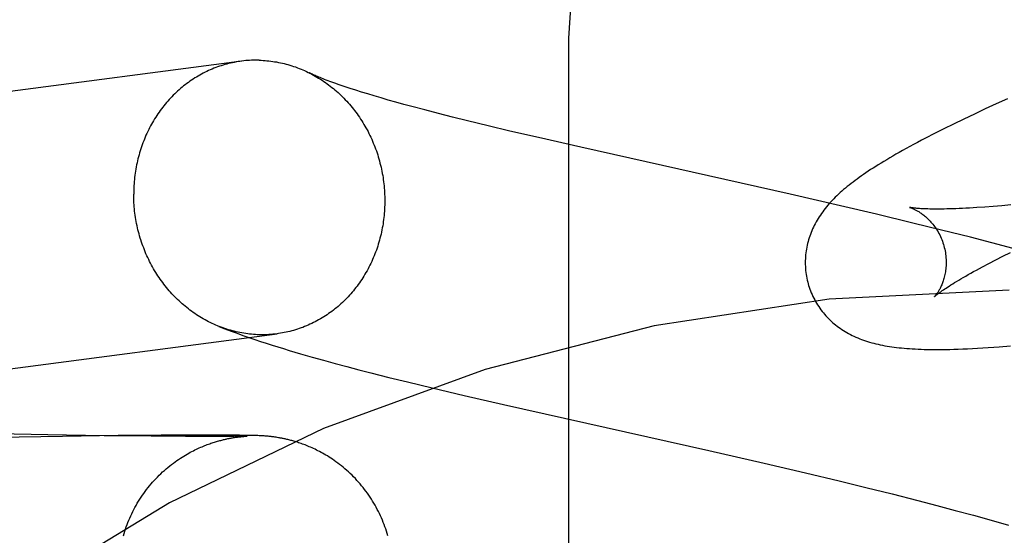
# Model space of a CAD drawing. Header units: inches. Extents: x 0 to 278, y 0 to 180.
# Tile 35 of 84: x 96.1814 to 96.3211, y 92.183 to 92.2561. Entities that reach past the tile are written whole.
import ezdxf

# ---------------------------------------------------------------- set-up
doc = ezdxf.new("R2010")
doc.units = ezdxf.units.IN
doc.header["$LTSCALE"] = 15.310625
doc.header["$MEASUREMENT"] = 0
doc.linetypes.add('HIDDEN', pattern=[0.2, 0.1, -0.1])
doc.layers.add('DEFAULT_2', color=8, linetype='HIDDEN')

msp = doc.modelspace()

# ---------------------------------------------------------------- linework, layer by layer
at = {"layer": 'DEFAULT_2', "color": 8, "linetype": 'HIDDEN'}
for p, q in [((96.2593, 91.51041), (96.2593, 92.25346)), ((96.22828, 92.24633), (96.22756, 92.24657)), ((96.22906, 92.24608), (96.22828, 92.24633)), ((96.22989, 92.24582), (96.22906, 92.24608)), ((96.23077, 92.24555), (96.22989, 92.24582)), ((96.23169, 92.24527), (96.23077, 92.24555)), ((96.23267, 92.24499), (96.23169, 92.24527)), ((96.23369, 92.24469), (96.23267, 92.24499)), ((96.23476, 92.24439), (96.23369, 92.24469)), ((96.23588, 92.24408), (96.23476, 92.24439)), ((96.23704, 92.24377), (96.23588, 92.24408)), ((96.31997, 92.24416), (96.31841, 92.24343)), ((96.32156, 92.24488), (96.31997, 92.24416)), ((96.23887, 92.24328), (96.23704, 92.24377)), ((96.24079, 92.24279), (96.23887, 92.24328)), ((96.24281, 92.24227), (96.24079, 92.24279)), ((96.31687, 92.24271), (96.31537, 92.24199)), ((96.31841, 92.24343), (96.31687, 92.24271)), ((96.24492, 92.24175), (96.24281, 92.24227)), ((96.24787, 92.24104), (96.24492, 92.24175)), ((96.31391, 92.24128), (96.31252, 92.24059)), ((96.31537, 92.24199), (96.31391, 92.24128)), ((96.25096, 92.2403), (96.24787, 92.24104)), ((96.25501, 92.23936), (96.25096, 92.2403)), ((96.3112, 92.23993), (96.30995, 92.23929)), ((96.31252, 92.24059), (96.3112, 92.23993)), ((96.261, 92.23799), (96.25501, 92.23936)), ((96.29072, 92.23132), (96.261, 92.23799)), ((96.29785, 92.22968), (96.29072, 92.23132)), ((96.30298, 92.22848), (96.29785, 92.22968)), ((96.31835, 92.22951), (96.31723, 92.22943)), ((96.31952, 92.2296), (96.31835, 92.22951)), ((96.32076, 92.2297), (96.31952, 92.2296)), ((96.32204, 92.22982), (96.32076, 92.2297)), ((96.30811, 92.22725), (96.30298, 92.22848)), ((96.31221, 92.22624), (96.30811, 92.22725)), ((96.3163, 92.22522), (96.31221, 92.22624)), ((96.31935, 92.22444), (96.3163, 92.22522)), ((96.32239, 92.22364), (96.31935, 92.22444)), ((96.32092, 92.22254), (96.32201, 92.22308)), ((96.31801, 92.22103), (96.31892, 92.22152)), ((96.31892, 92.22152), (96.31989, 92.22202)), ((96.31989, 92.22202), (96.32092, 92.22254)), ((96.22124, 92.2087), (96.22287, 92.20823)), ((96.22287, 92.20823), (96.22451, 92.20778)), ((96.22451, 92.20778), (96.22616, 92.20732)), ((96.22616, 92.20732), (96.22782, 92.20688)), ((96.22782, 92.20688), (96.2295, 92.20644)), ((96.2295, 92.20644), (96.2312, 92.206)), ((96.2312, 92.206), (96.23377, 92.20535)), ((96.23377, 92.20535), (96.23639, 92.20471)), ((96.23639, 92.20471), (96.23993, 92.20385)), ((96.23993, 92.20385), (96.24446, 92.20279)), ((96.24446, 92.20279), (96.25002, 92.20151)), ((96.25002, 92.20151), (96.27918, 92.19497)), ((96.18536, 92.19719), (96.1756, 92.19738)), ((96.18743, 92.19698), (96.17812, 92.19681)), ((96.19336, 92.19707), (96.18536, 92.19719)), ((96.19534, 92.19709), (96.18743, 92.19698)), ((96.20002, 92.197), (96.19336, 92.19707)), ((96.20143, 92.19714), (96.19534, 92.19709)), ((96.20492, 92.19697), (96.20002, 92.197)), ((96.20602, 92.19716), (96.20143, 92.19714)), ((96.20828, 92.19697), (96.20492, 92.19697)), ((96.20914, 92.19716), (96.20602, 92.19716)), ((96.21048, 92.19697), (96.20828, 92.19697)), ((96.21125, 92.19715), (96.20914, 92.19716)), ((96.21183, 92.19698), (96.21048, 92.19697)), ((96.21255, 92.19714), (96.21125, 92.19715)), ((96.21156, 92.19678), (96.21172, 92.19681)), ((96.21172, 92.19681), (96.21187, 92.19683)), ((96.21262, 92.19699), (96.21183, 92.19698)), ((96.21187, 92.19683), (96.21201, 92.19685)), ((96.21201, 92.19685), (96.21215, 92.19687)), ((96.21215, 92.19687), (96.21227, 92.19689)), ((96.21227, 92.19689), (96.2124, 92.1969)), ((96.2124, 92.1969), (96.21252, 92.19692)), ((96.21252, 92.19692), (96.21263, 92.19693)), ((96.21341, 92.19713), (96.21255, 92.19714)), ((96.21309, 92.197), (96.21262, 92.19699)), ((96.21263, 92.19693), (96.21274, 92.19694)), ((96.21274, 92.19694), (96.21284, 92.19695)), ((96.21284, 92.19695), (96.21294, 92.19696)), ((96.21294, 92.19696), (96.21303, 92.19697)), ((96.21303, 92.19697), (96.21312, 92.19698)), ((96.21339, 92.19701), (96.21309, 92.197)), ((96.21312, 92.19698), (96.2132, 92.19698)), ((96.2132, 92.19698), (96.21328, 92.19699)), ((96.21328, 92.19699), (96.21337, 92.197)), ((96.21337, 92.197), (96.21346, 92.197)), ((96.21354, 92.19701), (96.21339, 92.19701)), ((96.21402, 92.19712), (96.21341, 92.19713)), ((96.21346, 92.197), (96.21353, 92.19701)), ((96.21353, 92.19701), (96.21358, 92.19701)), ((96.21362, 92.19701), (96.21354, 92.19701)), ((96.21365, 92.19701), (96.21365, 92.19701)), ((96.21441, 92.19711), (96.21402, 92.19712)), ((96.21473, 92.1971), (96.21441, 92.19711)), ((96.21498, 92.19709), (96.21473, 92.1971)), ((96.21519, 92.19709), (96.21498, 92.19709)), ((96.21535, 92.19708), (96.21519, 92.19709)), ((96.2155, 92.19707), (96.21535, 92.19708)), ((96.21566, 92.19706), (96.2155, 92.19707)), ((96.21579, 92.19706), (96.21566, 92.19706)), ((96.21592, 92.19705), (96.21579, 92.19706)), ((96.21606, 92.19704), (96.21592, 92.19705)), ((96.21621, 92.19703), (96.21606, 92.19704)), ((96.21631, 92.19702), (96.21621, 92.19703)), ((96.21642, 92.19701), (96.21631, 92.19702)), ((96.21654, 92.197), (96.21642, 92.19701)), ((96.21666, 92.19699), (96.21654, 92.197)), ((96.21679, 92.19698), (96.21666, 92.19699)), ((96.21692, 92.19696), (96.21679, 92.19698)), ((96.21705, 92.19695), (96.21692, 92.19696)), ((96.21718, 92.19693), (96.21705, 92.19695)), ((96.21732, 92.19691), (96.21718, 92.19693)), ((96.21746, 92.1969), (96.21732, 92.19691)), ((96.2176, 92.19688), (96.21746, 92.1969)), ((96.21776, 92.19685), (96.2176, 92.19688)), ((96.21792, 92.19683), (96.21776, 92.19685)), ((96.27918, 92.19497), (96.28705, 92.19318)), ((96.28705, 92.19318), (96.29289, 92.19181)), ((96.29289, 92.19181), (96.29769, 92.19067)), ((96.29769, 92.19067), (96.30147, 92.18974)), ((96.30147, 92.18974), (96.30519, 92.18882)), ((96.30519, 92.18882), (96.30884, 92.18789)), ((96.30884, 92.18789), (96.31152, 92.18719)), ((96.31152, 92.18719), (96.31415, 92.18649)), ((96.31415, 92.18649), (96.31672, 92.1858)), ((96.31672, 92.1858), (96.31924, 92.1851)), ((96.31924, 92.1851), (96.3217, 92.1844))]:
    msp.add_line(p, q, dxfattribs=at)
for points in [[(96.2593, 92.25346), (96.25994, 92.26306), (96.26184, 92.27252), (96.26497, 92.28166), (96.26929, 92.29032), (96.27472, 92.29836), (96.28118, 92.30564), (96.28855, 92.31204), (96.29671, 92.31743), (96.30553, 92.32173), (96.31484, 92.32486), (96.32448, 92.32675), (96.3343, 92.32739)], [(96.21538, 92.25034), (96.2151, 92.25034), (96.21483, 92.25034), (96.21455, 92.25034), (96.21428, 92.25033), (96.214, 92.25032), (96.21373, 92.2503), (96.21346, 92.25028), (96.21319, 92.25025), (96.21291, 92.25022), (95.99511, 92.22167)], [(96.21284, 92.25021), (96.21264, 92.25018), (96.21237, 92.25014), (96.2121, 92.25009), (96.21183, 92.25004), (96.21156, 92.24999), (96.2113, 92.24993), (96.21103, 92.24986), (96.21076, 92.2498), (96.2105, 92.24972), (96.21024, 92.24964), (96.20997, 92.24956), (96.20971, 92.24948), (96.20945, 92.24939), (96.20919, 92.24929), (96.20894, 92.24919), (96.20868, 92.24909), (96.20843, 92.24898), (96.20818, 92.24887), (96.20793, 92.24875), (96.20768, 92.24863), (96.20743, 92.2485), (96.20719, 92.24837), (96.20695, 92.24824), (96.2067, 92.2481), (96.20647, 92.24796), (96.20623, 92.24782), (96.20599, 92.24767), (96.20576, 92.24751), (96.20553, 92.24735), (96.20531, 92.24719), (96.20508, 92.24703), (96.20486, 92.24686), (96.20464, 92.24669), (96.20442, 92.24651), (96.2042, 92.24633), (96.20399, 92.24614), (96.20378, 92.24596), (96.20358, 92.24576), (96.20337, 92.24557), (96.20317, 92.24537), (96.20297, 92.24517), (96.20278, 92.24496), (96.20258, 92.24476), (96.20239, 92.24454), (96.20221, 92.24433), (96.20202, 92.24411), (96.20184, 92.24389), (96.20167, 92.24366), (96.20149, 92.24344), (96.20132, 92.24321), (96.20116, 92.24297), (96.20099, 92.24274), (96.20083, 92.2425), (96.20068, 92.24225), (96.20052, 92.24201), (96.20037, 92.24176), (96.20023, 92.24151), (96.20008, 92.24126), (96.19994, 92.24101), (96.19981, 92.24075), (96.19968, 92.24049), (96.19955, 92.24023), (96.19942, 92.23996), (96.1993, 92.2397), (96.19919, 92.23943), (96.19908, 92.23916), (96.19897, 92.23889), (96.19886, 92.23861), (96.19876, 92.23833), (96.19866, 92.23806), (96.19857, 92.23778), (96.19848, 92.2375), (96.1984, 92.23721), (96.19831, 92.23693), (96.19824, 92.23664), (96.19816, 92.23636), (96.19809, 92.23607), (96.19803, 92.23578), (96.19797, 92.23549), (96.19791, 92.2352), (96.19786, 92.2349), (96.19781, 92.23461), (96.19777, 92.23431), (96.19773, 92.23402), (96.19769, 92.23372), (96.19766, 92.23343), (96.19763, 92.23313), (96.19761, 92.23283), (96.19759, 92.23253), (96.19758, 92.23223), (96.19757, 92.23193), (96.19756, 92.23163), (96.19756, 92.23133)], [(96.21538, 92.25034), (96.21565, 92.25033), (96.21592, 92.25032), (96.2162, 92.2503), (96.21647, 92.25027), (96.21675, 92.25025), (96.21702, 92.25021), (96.21729, 92.25018), (96.21756, 92.25013), (96.21784, 92.25009), (96.21811, 92.25004), (96.21838, 92.24998), (96.21865, 92.24992), (96.21892, 92.24986), (96.21919, 92.24979), (96.21945, 92.24972), (96.21972, 92.24964), (96.21999, 92.24956), (96.22025, 92.24947), (96.22051, 92.24938), (96.22078, 92.24928), (96.22104, 92.24918), (96.2213, 92.24908), (96.22156, 92.24897), (96.22181, 92.24886), (96.22207, 92.24874), (96.22232, 92.24862), (96.22249, 92.24854)], [(96.22241, 92.24858), (96.22257, 92.24849), (96.22282, 92.24836), (96.22307, 92.24823), (96.22332, 92.24809), (96.22356, 92.24795), (96.2238, 92.2478), (96.22405, 92.24765), (96.22428, 92.2475), (96.22452, 92.24734), (96.22476, 92.24718), (96.22499, 92.24701), (96.22522, 92.24684), (96.22544, 92.24667), (96.22567, 92.24649), (96.22589, 92.24631), (96.22611, 92.24613), (96.22633, 92.24594), (96.22655, 92.24575), (96.22676, 92.24555), (96.22697, 92.24536), (96.22717, 92.24515), (96.22738, 92.24495), (96.22758, 92.24474), (96.22778, 92.24453), (96.22797, 92.24431), (96.22817, 92.24409), (96.22836, 92.24387), (96.22854, 92.24365), (96.22873, 92.24342), (96.22891, 92.24319), (96.22908, 92.24295), (96.22926, 92.24272), (96.22943, 92.24248), (96.22959, 92.24224), (96.22976, 92.24199), (96.22992, 92.24174), (96.23008, 92.24149), (96.23023, 92.24124), (96.23038, 92.24099), (96.23052, 92.24073), (96.23067, 92.24047), (96.23081, 92.24021), (96.23094, 92.23994), (96.23107, 92.23968), (96.2312, 92.23941), (96.23133, 92.23914), (96.23145, 92.23886), (96.23156, 92.23859), (96.23168, 92.23831), (96.23178, 92.23804), (96.23189, 92.23776), (96.23199, 92.23747), (96.23209, 92.23719), (96.23218, 92.23691), (96.23227, 92.23662), (96.23235, 92.23633), (96.23244, 92.23605), (96.23251, 92.23576), (96.23259, 92.23546), (96.23266, 92.23517), (96.23272, 92.23488), (96.23278, 92.23459), (96.23284, 92.23429), (96.23289, 92.234), (96.23294, 92.2337), (96.23298, 92.2334), (96.23302, 92.2331), (96.23306, 92.23281), (96.23309, 92.23251), (96.23312, 92.23221), (96.23314, 92.23191), (96.23316, 92.23161), (96.23317, 92.23131), (96.23318, 92.23101), (96.23319, 92.23071), (96.23319, 92.23041)], [(96.22756, 92.24657), (96.22688, 92.2468), (96.22656, 92.24692), (96.22625, 92.24702), (96.22595, 92.24713), (96.22567, 92.24723), (96.2254, 92.24733), (96.22514, 92.24743), (96.22489, 92.24752), (96.22465, 92.24761), (96.22443, 92.2477), (96.22421, 92.24779), (96.22401, 92.24787), (96.22382, 92.24795), (96.22364, 92.24802), (96.22347, 92.24809), (96.22332, 92.24816), (96.22317, 92.24822), (96.22303, 92.24828), (96.2229, 92.24834), (96.22278, 92.2484), (96.22268, 92.24845), (96.22258, 92.24849), (96.22249, 92.24854)], [(96.30995, 92.23929), (96.30936, 92.23898), (96.30879, 92.23868), (96.30824, 92.23838), (96.3077, 92.23809), (96.30718, 92.23781), (96.30668, 92.23753), (96.3062, 92.23726), (96.30573, 92.237), (96.30528, 92.23674), (96.30485, 92.23648), (96.30442, 92.23623), (96.30401, 92.23599), (96.30362, 92.23575), (96.30323, 92.23551), (96.30286, 92.23527), (96.3025, 92.23504), (96.30214, 92.23482), (96.3018, 92.23459), (96.30147, 92.23437), (96.30114, 92.23414), (96.30083, 92.23393), (96.30052, 92.23371), (96.30022, 92.23349), (96.29993, 92.23328), (96.29964, 92.23306), (96.29936, 92.23285), (96.29909, 92.23263), (96.29883, 92.23242), (96.29857, 92.2322), (96.29831, 92.23199)], [(96.20965, 92.21258), (96.20945, 92.21267), (96.20919, 92.21277), (96.20894, 92.21289), (96.20868, 92.213), (96.20843, 92.21312), (96.20818, 92.21325), (96.20793, 92.21338), (96.20768, 92.21351), (96.20743, 92.21365), (96.20719, 92.21379), (96.20695, 92.21394), (96.2067, 92.21409), (96.20647, 92.21424), (96.20623, 92.2144), (96.20599, 92.21456), (96.20576, 92.21473), (96.20553, 92.2149), (96.20531, 92.21507), (96.20508, 92.21525), (96.20486, 92.21543), (96.20464, 92.21562), (96.20442, 92.2158), (96.2042, 92.216), (96.20399, 92.21619), (96.20378, 92.21639), (96.20358, 92.21659), (96.20337, 92.2168), (96.20317, 92.21701), (96.20297, 92.21722), (96.20278, 92.21743), (96.20258, 92.21765), (96.20239, 92.21787), (96.20221, 92.2181), (96.20202, 92.21833), (96.20184, 92.21856), (96.20167, 92.21879), (96.20149, 92.21903), (96.20132, 92.21927), (96.20116, 92.21951), (96.20099, 92.21975), (96.20083, 92.22), (96.20068, 92.22025), (96.20052, 92.2205), (96.20037, 92.22076), (96.20023, 92.22102), (96.20008, 92.22128), (96.19994, 92.22154), (96.19981, 92.2218), (96.19968, 92.22207), (96.19955, 92.22234), (96.19942, 92.22261), (96.1993, 92.22288), (96.19919, 92.22316), (96.19908, 92.22343), (96.19897, 92.22371), (96.19886, 92.22399), (96.19876, 92.22427), (96.19866, 92.22455), (96.19857, 92.22484), (96.19848, 92.22512), (96.1984, 92.22541), (96.19831, 92.2257), (96.19824, 92.22599), (96.19816, 92.22628), (96.19809, 92.22657), (96.19803, 92.22686), (96.19797, 92.22716), (96.19791, 92.22745), (96.19786, 92.22775), (96.19781, 92.22805), (96.19777, 92.22834), (96.19773, 92.22864), (96.19769, 92.22894), (96.19766, 92.22924), (96.19763, 92.22954), (96.19761, 92.22983), (96.19759, 92.23013), (96.19758, 92.23043), (96.19757, 92.23073), (96.19756, 92.23103), (96.19756, 92.23133)], [(96.29831, 92.23199), (96.29807, 92.23177), (96.29782, 92.23156), (96.29759, 92.23134), (96.29735, 92.23112), (96.29713, 92.2309), (96.29691, 92.23068), (96.29669, 92.23046), (96.29648, 92.23023), (96.29628, 92.23001), (96.29608, 92.22978), (96.29589, 92.22955), (96.2957, 92.22932), (96.29552, 92.22909), (96.29535, 92.22885), (96.29518, 92.22861), (96.29501, 92.22838), (96.29485, 92.22814), (96.2947, 92.22789), (96.29455, 92.22765), (96.29441, 92.2274), (96.29428, 92.22715), (96.29415, 92.2269), (96.29402, 92.22665), (96.29391, 92.2264), (96.2938, 92.22615), (96.2937, 92.2259), (96.2936, 92.22564), (96.29351, 92.22539), (96.29342, 92.22513), (96.29334, 92.22488), (96.29327, 92.22462), (96.2932, 92.22435), (96.29314, 92.22409), (96.29308, 92.22382), (96.29303, 92.22355), (96.29299, 92.22328), (96.29295, 92.22301), (96.29292, 92.22274), (96.2929, 92.22246), (96.29288, 92.22219), (96.29287, 92.22191), (96.29287, 92.22163), (96.29287, 92.22136), (96.29288, 92.22108), (96.2929, 92.2208), (96.29292, 92.22052), (96.29295, 92.22024), (96.29299, 92.21996), (96.29303, 92.21969), (96.29309, 92.21941), (96.29314, 92.21914), (96.29321, 92.21886), (96.29327, 92.21863)], [(96.23319, 92.23041), (96.23319, 92.23011), (96.23318, 92.22981), (96.23317, 92.22951), (96.23316, 92.22921), (96.23314, 92.22891), (96.23312, 92.22862), (96.23309, 92.22832), (96.23306, 92.22802), (96.23302, 92.22773), (96.23298, 92.22743), (96.23294, 92.22714), (96.23289, 92.22684), (96.23284, 92.22655), (96.23278, 92.22626), (96.23272, 92.22597), (96.23266, 92.22568), (96.23259, 92.22539), (96.23251, 92.2251), (96.23244, 92.22482), (96.23235, 92.22453), (96.23227, 92.22425), (96.23218, 92.22397), (96.23209, 92.22369), (96.23199, 92.22341), (96.23189, 92.22313), (96.23178, 92.22286), (96.23168, 92.22259), (96.23156, 92.22232), (96.23145, 92.22205), (96.23133, 92.22178), (96.2312, 92.22152), (96.23107, 92.22126), (96.23094, 92.221), (96.23081, 92.22074), (96.23067, 92.22048), (96.23052, 92.22023), (96.23038, 92.21998), (96.23023, 92.21973), (96.23008, 92.21949), (96.22992, 92.21925), (96.22976, 92.21901), (96.22959, 92.21877), (96.22943, 92.21854), (96.22926, 92.21831), (96.22908, 92.21808), (96.22891, 92.21786), (96.22873, 92.21763), (96.22854, 92.21742), (96.22836, 92.2172), (96.22817, 92.21699), (96.22797, 92.21678), (96.22778, 92.21658), (96.22758, 92.21637), (96.22738, 92.21618), (96.22717, 92.21598), (96.22697, 92.21579), (96.22676, 92.2156), (96.22655, 92.21542), (96.22633, 92.21524), (96.22611, 92.21506), (96.22589, 92.21489), (96.22567, 92.21472), (96.22544, 92.21455), (96.22522, 92.21439), (96.22499, 92.21423), (96.22476, 92.21408), (96.22452, 92.21393), (96.22428, 92.21378), (96.22405, 92.21364), (96.2238, 92.2135), (96.22356, 92.21337), (96.22332, 92.21324), (96.22307, 92.21312), (96.22282, 92.21299), (96.22257, 92.21288), (96.22232, 92.21277), (96.22207, 92.21266), (96.22181, 92.21255), (96.22156, 92.21245), (96.2213, 92.21236), (96.22104, 92.21227), (96.22078, 92.21218), (96.22051, 92.2121), (96.22025, 92.21202), (96.21999, 92.21195), (96.21972, 92.21188), (96.21945, 92.21182), (96.21919, 92.21176), (96.21892, 92.2117), (96.21865, 92.21165), (96.21838, 92.21161), (96.21811, 92.21156), (96.21791, 92.21154)], [(96.3077, 92.22945), (96.30769, 92.22946), (96.30768, 92.22946), (96.30768, 92.22946), (96.3077, 92.22945), (96.30772, 92.22945), (96.30775, 92.22944), (96.30778, 92.22943), (96.30783, 92.22941), (96.30788, 92.2294), (96.30793, 92.22938), (96.308, 92.22935), (96.30806, 92.22933), (96.30813, 92.2293), (96.30821, 92.22926), (96.30829, 92.22923), (96.30838, 92.22918), (96.30847, 92.22914), (96.30856, 92.22909), (96.30866, 92.22904), (96.30876, 92.22898), (96.30886, 92.22892), (96.30897, 92.22886), (96.30908, 92.22879), (96.30919, 92.22871), (96.30931, 92.22863), (96.30943, 92.22855), (96.30955, 92.22846), (96.30967, 92.22837), (96.3098, 92.22827), (96.30992, 92.22816), (96.31005, 92.22805), (96.31018, 92.22793), (96.31031, 92.2278), (96.31044, 92.22767), (96.31057, 92.22753), (96.3107, 92.22739), (96.31083, 92.22723), (96.31097, 92.22707), (96.3111, 92.22691), (96.31122, 92.22674), (96.31135, 92.22656), (96.31147, 92.22637), (96.3116, 92.22618), (96.31171, 92.22598), (96.31183, 92.22577), (96.31194, 92.22556), (96.31204, 92.22534), (96.31214, 92.22512), (96.31223, 92.2249), (96.31232, 92.22467), (96.31241, 92.22443), (96.31248, 92.2242), (96.31254, 92.22399)], [(96.31723, 92.22943), (96.31617, 92.22937), (96.31567, 92.22934), (96.31518, 92.22932), (96.3147, 92.2293), (96.31424, 92.22928), (96.3138, 92.22926), (96.31337, 92.22925), (96.31296, 92.22924), (96.31256, 92.22923), (96.31218, 92.22923), (96.31182, 92.22922), (96.31147, 92.22922), (96.31114, 92.22922), (96.31082, 92.22923), (96.31052, 92.22923), (96.31024, 92.22924), (96.30997, 92.22925), (96.30972, 92.22926), (96.30949, 92.22927), (96.30927, 92.22928), (96.30907, 92.22929), (96.30888, 92.22931), (96.30871, 92.22932), (96.30855, 92.22934), (96.30841, 92.22935), (96.30828, 92.22937), (96.30816, 92.22938), (96.30806, 92.22939), (96.30797, 92.22941), (96.3079, 92.22942), (96.30783, 92.22943), (96.30778, 92.22944), (96.30774, 92.22945), (96.30771, 92.22945), (96.3077, 92.22945)], [(96.31254, 92.22399), (96.3126, 92.22378), (96.31265, 92.22354), (96.3127, 92.22329), (96.31275, 92.22305), (96.31278, 92.22281), (96.31281, 92.22257), (96.31283, 92.22233), (96.31285, 92.22209), (96.31286, 92.22186), (96.31286, 92.22163), (96.31286, 92.2214), (96.31285, 92.22117), (96.31283, 92.22095), (96.31281, 92.22074), (96.31278, 92.22053), (96.31275, 92.22033), (96.31272, 92.22013), (96.31268, 92.21994), (96.31264, 92.21975), (96.3126, 92.21957), (96.31255, 92.21939), (96.3125, 92.21923), (96.31245, 92.21906), (96.3124, 92.21891), (96.31234, 92.21876), (96.31229, 92.21861), (96.31223, 92.21847), (96.31217, 92.21834), (96.31211, 92.21821), (96.31205, 92.21809), (96.312, 92.21798), (96.31194, 92.21786), (96.31188, 92.21776), (96.31182, 92.21766), (96.31177, 92.21756), (96.31171, 92.21747), (96.31166, 92.21739), (96.3116, 92.21731), (96.31155, 92.21724), (96.31151, 92.21717), (96.31146, 92.21711), (96.31142, 92.21705), (96.31137, 92.217), (96.31134, 92.21695), (96.3113, 92.21691), (96.31127, 92.21688), (96.31125, 92.21685), (96.31123, 92.21682), (96.31121, 92.21681), (96.3112, 92.2168), (96.3112, 92.21679)], [(96.3112, 92.21679), (96.31121, 92.2168), (96.31122, 92.21682), (96.31125, 92.21684), (96.31128, 92.21687), (96.31132, 92.2169), (96.31137, 92.21694), (96.31143, 92.21699), (96.3115, 92.21705), (96.31158, 92.21712), (96.31167, 92.21719), (96.31177, 92.21727), (96.31189, 92.21735), (96.31202, 92.21745), (96.31216, 92.21755), (96.31231, 92.21766), (96.31248, 92.21777), (96.31266, 92.2179), (96.31286, 92.21803), (96.31307, 92.21817), (96.31329, 92.21831), (96.31353, 92.21847), (96.31379, 92.21863), (96.31406, 92.21879), (96.31434, 92.21897), (96.31464, 92.21915), (96.31496, 92.21933), (96.31529, 92.21952), (96.31563, 92.21972), (96.31599, 92.21993), (96.31636, 92.22014), (96.31675, 92.22035), (96.31716, 92.22057), (96.31758, 92.2208), (96.31801, 92.22103)], [(96.29327, 92.21863), (96.29334, 92.2184), (96.29342, 92.21814), (96.29351, 92.21787), (96.29361, 92.21761), (96.29372, 92.21735), (96.29383, 92.21709), (96.29394, 92.21684), (96.29407, 92.21659), (96.2942, 92.21634), (96.29433, 92.2161), (96.29447, 92.21586), (96.29462, 92.21562), (96.29477, 92.21539), (96.29493, 92.21516), (96.29509, 92.21494), (96.29526, 92.21472), (96.29543, 92.21451), (96.29561, 92.2143), (96.29579, 92.21409), (96.29597, 92.21389), (96.29616, 92.2137), (96.29635, 92.21351), (96.29655, 92.21333), (96.29675, 92.21315), (96.29696, 92.21297), (96.29717, 92.2128), (96.29738, 92.21263), (96.2976, 92.21247), (96.29782, 92.21231), (96.29805, 92.21216), (96.29828, 92.21201), (96.29852, 92.21186), (96.29877, 92.21172), (96.29902, 92.21158), (96.29927, 92.21144), (96.29953, 92.21131), (96.29978, 92.21119), (96.30005, 92.21107), (96.30031, 92.21095), (96.30059, 92.21084), (96.30086, 92.21074), (96.30114, 92.21064), (96.30142, 92.21054), (96.30171, 92.21044), (96.302, 92.21036), (96.3023, 92.21027), (96.3026, 92.21019), (96.3029, 92.21012), (96.3032, 92.21004), (96.30351, 92.20998), (96.30383, 92.20991), (96.30415, 92.20985), (96.30447, 92.2098), (96.3048, 92.20974), (96.30513, 92.20969), (96.30547, 92.20965), (96.30582, 92.2096), (96.30617, 92.20956), (96.30653, 92.20953), (96.30689, 92.20949), (96.30727, 92.20946), (96.30766, 92.20943), (96.30805, 92.20941), (96.30846, 92.20938), (96.30888, 92.20936), (96.30932, 92.20935), (96.30976, 92.20933), (96.31022, 92.20932), (96.3107, 92.20932), (96.31119, 92.20931), (96.31171, 92.20931), (96.31224, 92.20932), (96.31279, 92.20932), (96.31336, 92.20933), (96.31395, 92.20935), (96.31457, 92.20937), (96.31522, 92.20939), (96.3159, 92.20942), (96.3166, 92.20946), (96.31733, 92.2095), (96.31807, 92.20954), (96.31884, 92.20959), (96.31961, 92.20965), (96.3204, 92.2097), (96.32198, 92.20983)], [(96.20965, 92.21258), (96.21051, 92.21225), (96.21137, 92.21193), (96.21222, 92.21161), (96.21306, 92.21131), (96.2139, 92.21102), (96.21473, 92.21074), (96.21555, 92.21046), (96.21637, 92.2102), (96.21719, 92.20993), (96.218, 92.20968), (96.21881, 92.20943), (96.21962, 92.20918), (96.22124, 92.2087)], [(96.21538, 92.21141), (96.2151, 92.21141), (96.21483, 92.21143), (96.21455, 92.21145), (96.21428, 92.21147), (96.214, 92.2115), (96.21373, 92.21153), (96.21346, 92.21157), (96.21319, 92.21161), (96.21291, 92.21166), (96.21264, 92.21171), (96.21237, 92.21176), (96.2121, 92.21182), (96.21183, 92.21189), (96.21156, 92.21195), (96.2113, 92.21203), (96.21103, 92.21211), (96.21076, 92.21219), (96.2105, 92.21227), (96.21024, 92.21237), (96.20997, 92.21246), (96.20971, 92.21256)], [(96.01963, 92.18561), (96.01999, 92.18564), (96.02034, 92.18568), (96.02068, 92.18571), (96.021, 92.18575), (96.02132, 92.18578), (96.02163, 92.18582), (96.02192, 92.18585), (96.21791, 92.21154)], [(96.21784, 92.21153), (96.21756, 92.2115), (96.21729, 92.21147), (96.21702, 92.21145), (96.21675, 92.21143), (96.21647, 92.21141), (96.2162, 92.2114), (96.21592, 92.2114), (96.21565, 92.2114), (96.21538, 92.21141)], [(96.19609, 92.18287), (96.19618, 92.1832), (96.19628, 92.18352), (96.19638, 92.18384), (96.1965, 92.18415), (96.19661, 92.18447), (96.19673, 92.18478), (96.19686, 92.18509), (96.19699, 92.1854), (96.19713, 92.18571), (96.19727, 92.18601), (96.19742, 92.18632), (96.19758, 92.18661), (96.19773, 92.18691), (96.1979, 92.1872), (96.19807, 92.1875), (96.19824, 92.18778), (96.19842, 92.18807), (96.1986, 92.18835), (96.19879, 92.18863), (96.19898, 92.1889), (96.19918, 92.18918), (96.19938, 92.18944), (96.19959, 92.18971), (96.1998, 92.18997), (96.20002, 92.19023), (96.20024, 92.19048), (96.20046, 92.19073), (96.20069, 92.19097), (96.20093, 92.19122), (96.20117, 92.19146), (96.20141, 92.19169), (96.20166, 92.19193), (96.20191, 92.19215), (96.20217, 92.19237), (96.20242, 92.19259), (96.20268, 92.1928), (96.20293, 92.193), (96.20319, 92.19319), (96.20344, 92.19337), (96.20369, 92.19355), (96.20393, 92.19372), (96.20418, 92.19388), (96.20442, 92.19404), (96.20466, 92.19418), (96.20489, 92.19433), (96.20512, 92.19446), (96.20536, 92.19459), (96.20558, 92.19472), (96.20581, 92.19484), (96.20603, 92.19495), (96.20624, 92.19506), (96.20645, 92.19516), (96.20666, 92.19526), (96.20686, 92.19535), (96.20706, 92.19544), (96.20725, 92.19552), (96.20744, 92.1956), (96.20763, 92.19567), (96.20781, 92.19575), (96.20799, 92.19581), (96.20817, 92.19588), (96.20834, 92.19594), (96.20851, 92.196), (96.20868, 92.19606), (96.20884, 92.19611), (96.20901, 92.19616), (96.20917, 92.19621), (96.20932, 92.19626), (96.20947, 92.1963), (96.20962, 92.19635), (96.20977, 92.19639), (96.20991, 92.19642), (96.21005, 92.19646), (96.21019, 92.19649), (96.21032, 92.19653), (96.21044, 92.19656), (96.21056, 92.19658), (96.21068, 92.19661), (96.21079, 92.19663), (96.2109, 92.19666), (96.21101, 92.19668), (96.21111, 92.1967), (96.2112, 92.19672), (96.2113, 92.19673), (96.21139, 92.19675), (96.21148, 92.19676), (96.21156, 92.19678)], [(96.21358, 92.19701), (96.21363, 92.19701), (96.21364, 92.19701)], [(96.23362, 92.18288), (96.23353, 92.18321), (96.23343, 92.18353), (96.23332, 92.18385), (96.23321, 92.18416), (96.23309, 92.18448), (96.23297, 92.18479), (96.23285, 92.18511), (96.23271, 92.18541), (96.23258, 92.18572), (96.23243, 92.18603), (96.23228, 92.18633), (96.23213, 92.18663), (96.23197, 92.18692), (96.23181, 92.18722), (96.23164, 92.18751), (96.23146, 92.1878), (96.23129, 92.18808), (96.2311, 92.18836), (96.23091, 92.18864), (96.23072, 92.18892), (96.23052, 92.18919), (96.23032, 92.18946), (96.23011, 92.18972), (96.2299, 92.18998), (96.22968, 92.19024), (96.22946, 92.1905), (96.22924, 92.19074), (96.22901, 92.19099), (96.22877, 92.19123), (96.22854, 92.19147), (96.22829, 92.19171), (96.22804, 92.19194), (96.22779, 92.19216), (96.22754, 92.19238), (96.22728, 92.1926), (96.22703, 92.19281), (96.22677, 92.19301), (96.22651, 92.1932), (96.22626, 92.19339), (96.22601, 92.19357), (96.22576, 92.19374), (96.22552, 92.1939), (96.22528, 92.19405), (96.22505, 92.1942), (96.22482, 92.19433), (96.22459, 92.19447), (96.22437, 92.19459), (96.22415, 92.19471), (96.22393, 92.19483), (96.22371, 92.19494), (96.2235, 92.19505), (96.22329, 92.19515), (96.22308, 92.19525), (96.22287, 92.19535), (96.22266, 92.19544), (96.22246, 92.19552), (96.22226, 92.19561), (96.22207, 92.19569), (96.22187, 92.19576), (96.22168, 92.19584), (96.2215, 92.1959), (96.22131, 92.19597), (96.22113, 92.19603), (96.22096, 92.19609), (96.22079, 92.19614), (96.22062, 92.1962), (96.22046, 92.19625), (96.2203, 92.19629), (96.22015, 92.19634), (96.21999, 92.19638), (96.21985, 92.19642), (96.2197, 92.19646), (96.21956, 92.19649), (96.21942, 92.19653), (96.21928, 92.19656), (96.21915, 92.19659), (96.21903, 92.19662), (96.2189, 92.19664), (96.21878, 92.19667), (96.21867, 92.19669), (96.21856, 92.19671), (96.21846, 92.19673), (96.21836, 92.19675), (96.21827, 92.19677), (96.21818, 92.19679), (96.21809, 92.1968), (96.21792, 92.19683)]]:
    msp.add_lwpolyline(points, dxfattribs=at)
msp.add_arc((96.3218, 91.96773), 0.25, 90, 270, dxfattribs=at)

doc.saveas('drawing.dxf')
